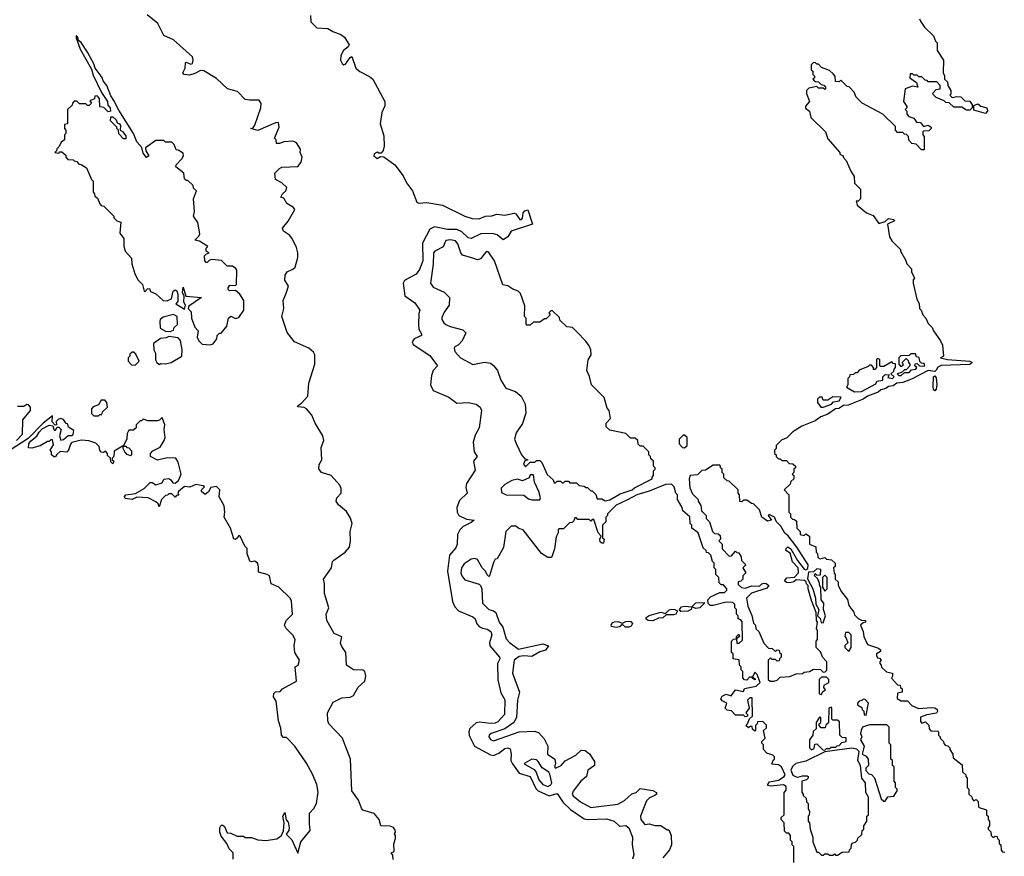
# Model space of a CAD drawing. Extents: x 2604950 to 2749250, y 940531 to 1028284.
# Tile 163 of 220: x 2702919 to 2709102, y 979354 to 984609. Entities that reach past the tile are written whole.
import ezdxf

# ---------------------------------------------------------------- set-up
doc = ezdxf.new("R2010")
doc.units = 0

msp = doc.modelspace()

# ---------------------------------------------------------------- linework, layer by layer
at = {"layer": '0CON05XD'}
for points in [[(2705263.6, 979333.6), (2705261.7, 979361.7), (2705252.5, 979375), (2705270, 979385), (2705268.3, 979431.7), (2705280, 979465), (2705280, 979485), (2705272.5, 979495), (2705280, 979505), (2705277, 979517), (2705267.5, 979535), (2705245, 979543.3), (2705186.2, 979546.2), (2705175.7, 979585.7), (2705145, 979622.5), (2705075, 979644), (2705065, 979656.7), (2705046.7, 979706.7), (2705006, 979765), (2704997.5, 979965), (2704964.4, 980045), (2704946.8, 980096.8), (2704861.2, 980185), (2704854, 980205), (2704851.4, 980255), (2704888, 980322), (2704941.7, 980348.3), (2704995, 980354), (2705015.5, 980364.5), (2705044.4, 980415.6), (2705086.7, 980455), (2705093.6, 980486.4), (2705086.2, 980515), (2705075, 980523.8), (2705015.9, 980525.9), (2704972.5, 980555), (2704968, 980635), (2704941.7, 980671.7), (2704933.6, 980693.6), (2704941.7, 980731.7), (2704895, 980753.3), (2704848, 980835), (2704843.3, 980875), (2704860, 980915), (2704832.9, 981005), (2704833.8, 981065), (2704827.5, 981095), (2704877.5, 981165), (2704883.3, 981205), (2704891.2, 981215), (2704964, 981265), (2704991.4, 981295), (2704997.5, 981335), (2704994.4, 981395), (2705006.7, 981445), (2704997.4, 981477.4), (2704970.7, 981520.7), (2704921.3, 981561.3), (2704906, 981585), (2704911.2, 981605), (2704937.1, 981635), (2704937.1, 981665), (2704929.4, 981685), (2704875, 981746.9), (2704814.3, 981764.3), (2704797.7, 981787.7), (2704800.8, 981815), (2704817.5, 981845), (2704812.3, 981922.3), (2704828.2, 981965), (2704823.6, 981995), (2704775.6, 982075), (2704754.4, 982124.4), (2704720, 982165), (2704705, 982174), (2704667.5, 982177.5), (2704663, 982183), (2704689.2, 982200.8), (2704728.9, 982245), (2704734.4, 982325), (2704772.3, 982445), (2704772.9, 982505), (2704765, 982520.8), (2704734.3, 982545), (2704644, 982585), (2704599.2, 982645), (2704566, 982745), (2704577.5, 982795), (2704574.2, 982845), (2704591.2, 982885), (2704607.5, 982935), (2704583.6, 982973.6), (2704586.7, 983005), (2704600, 983025), (2704635, 983041.2), (2704648.8, 983055), (2704665.6, 983114.4), (2704666.9, 983145), (2704658.1, 983178.1), (2704631.2, 983235), (2704613.3, 983255), (2704575, 983280), (2704570.5, 983299.5), (2704605.8, 983344.2), (2704646.2, 983416.2), (2704639.3, 983429.3), (2704596.7, 983455), (2704577.7, 983487.7), (2704560, 983495), (2704570, 983515), (2704591.2, 983535), (2704597.5, 983555), (2704565.5, 983585.5), (2704526.7, 983605), (2704522.5, 983645), (2704550, 983675), (2704565, 983682.5), (2704665, 983687.5), (2704685.9, 983714.1), (2704693.8, 983745), (2704681.2, 983775), (2704682.5, 983795), (2704656.7, 983835), (2704645, 983842.5), (2704635, 983846.7), (2704577, 983843), (2704551.7, 983831.7), (2704531.7, 983831.7), (2704530, 983855), (2704520, 983865), (2704548.8, 983935), (2704545, 983962.5), (2704525, 983962), (2704415, 983914), (2704370, 983925), (2704385, 983930), (2704395, 983947.5), (2704433.8, 984055), (2704436.4, 984083.6), (2704424, 984104), (2704363.1, 984103.1), (2704335, 984108.8), (2704287.7, 984157.7), (2704224.8, 984174.8), (2704155, 984240), (2704075, 984287.1), (2704055, 984290), (2704019.4, 984270.6), (2703985, 984260.5), (2703951.2, 984265), (2703944, 984275), (2703958.6, 984305), (2703961.2, 984338.8), (2703965, 984343.3), (2703995, 984328.9), (2704004.2, 984335), (2704008.4, 984355), (2704004.5, 984375), (2703885, 984483.1), (2703825, 984509.2), (2703787.8, 984585), (2703720.5, 984640.5)], [(2704746, 984635), (2704747.5, 984595), (2704785, 984558.5), (2704855, 984553.3), (2704885, 984534.5), (2704935, 984517.1), (2704959.1, 984499.1), (2704988.8, 984451.2), (2704981.7, 984438.3), (2704953.6, 984416.4), (2704936.7, 984385), (2704933.5, 984355), (2704945, 984334), (2704955, 984326.2), (2704965, 984330), (2704995, 984372.5), (2705005, 984377.5), (2705030, 984305), (2705055, 984283.3), (2705115, 984253.3), (2705135.9, 984235.9), (2705212.5, 984095), (2705211.7, 984068.3), (2705193.9, 984026.1), (2705182.9, 983955), (2705205, 983880), (2705208.8, 983815), (2705202.5, 983787.5), (2705188.3, 983771.7), (2705175, 983770), (2705163.6, 983776.4), (2705145, 983767.5), (2705143.3, 983755), (2705165, 983737.5), (2705185, 983750), (2705205, 983747.5), (2705275, 983696.9), (2705327.5, 983627.5), (2705348.7, 983585), (2705385.4, 983535), (2705412.3, 983462.3), (2705426.4, 983456.4), (2705475, 983461.3), (2705575, 983444.4), (2705714.6, 983374.6), (2705761.1, 983361.1), (2705805, 983358.9), (2705845, 983375.7), (2705885, 983377.5), (2705915, 983388.6), (2705965, 983381.2), (2706025, 983393.3), (2706035, 983390), (2706060, 983355), (2706070, 983355), (2706077.5, 983362.5), (2706080, 983395), (2706091.2, 983408.8), (2706110, 983415), (2706140, 983325), (2706005, 983281.2), (2705983.8, 983245), (2705955, 983225.8), (2705917.6, 983257.6), (2705886.7, 983266.7), (2705815.4, 983264.6), (2705755, 983234.4), (2705735, 983239.5), (2705696.4, 983276.4), (2705665, 983290.8), (2705605, 983292), (2705525, 983308.5), (2705495, 983292.5), (2705448.2, 983205), (2705451.4, 983095), (2705430.9, 983039.1), (2705409.8, 983010.2), (2705335, 982970), (2705327.3, 982955), (2705337.9, 982875), (2705399.9, 982829.9), (2705431.1, 982785), (2705425.3, 982764.7), (2705423.3, 982695), (2705426.8, 982665), (2705442.7, 982635), (2705441.9, 982625), (2705396.1, 982603.9), (2705384.4, 982585), (2705389.5, 982569.5), (2705495, 982498.8), (2705542, 982435), (2705515, 982405.6), (2705504.7, 982374.7), (2705498.9, 982315), (2705515, 982280), (2705615, 982237.5), (2705665, 982200), (2705735, 982204), (2705785, 982194), (2705810, 982175), (2705820, 982155), (2705803.8, 982045), (2705779.7, 982000.3), (2705766.9, 981955), (2705773.3, 981895), (2705792.5, 981865), (2705768.8, 981835), (2705779.7, 981780.3), (2705724.6, 981695.4), (2705720.9, 981670.9), (2705729.2, 981635), (2705680.2, 981589.8), (2705664.5, 981545), (2705667.5, 981515), (2705677.5, 981495), (2705725, 981471.4), (2705772.5, 981465), (2705755, 981450), (2705704.5, 981425.5), (2705683.8, 981405), (2705669.2, 981375), (2705665.8, 981315), (2705658.9, 981291.1), (2705617.9, 981245), (2705606.7, 981145), (2705636.7, 980955), (2705651.5, 980921.5), (2705674, 980895), (2705765, 980858.9), (2705779.4, 980845), (2705789.5, 980815), (2705805, 980797.5), (2705825, 980786.2), (2705855, 980781.1), (2705876.9, 980765), (2705884.6, 980745), (2705868.6, 980695), (2705872.5, 980675), (2705932.5, 980605), (2705934.2, 980595), (2705920.5, 980565), (2705922.6, 980462.6), (2705940, 980380), (2705965, 980337.5), (2705963.1, 980245), (2705921.5, 980198.5), (2705905, 980189.7), (2705875, 980187.3), (2705805, 980195.6), (2705785, 980191.9), (2705745, 980155.7), (2705739.3, 980135), (2705742.6, 980112.6), (2705775.9, 980045.9), (2705875, 979992), (2705895, 979987.9), (2705927.9, 980002.1), (2705965, 980031.5), (2705984.4, 980034.4), (2705999.3, 980029.3), (2706005.9, 979995.9), (2706004.2, 979955), (2706013.9, 979933.9), (2706056.4, 979876.4), (2706125, 979855.4), (2706159.8, 979779.8), (2706174.7, 979764.7), (2706245, 979734.3), (2706295, 979748.8), (2706332.1, 979692.1), (2706377.4, 979647.4), (2706465, 979590), (2706485, 979584.4), (2706605, 979589.4), (2706652.5, 979575), (2706685, 979542.5), (2706725, 979546.7), (2706745, 979533.3), (2706767.5, 979475), (2706766.2, 979425), (2706775.8, 979365), (2706766.7, 979335)], [(2708570, 984615), (2708575, 984600), (2708601.7, 984561.7), (2708658.3, 984508.3), (2708670, 984475), (2708680, 984465), (2708680, 984415), (2708720, 984355), (2708717.5, 984275), (2708727, 984257), (2708727.5, 984235), (2708745, 984220), (2708747.5, 984195), (2708767.5, 984165), (2708767.5, 984142.5), (2708760, 984135), (2708775, 984120), (2708803.3, 984126.7), (2708830, 984125), (2708855, 984100), (2708885, 984097.5), (2708900, 984075), (2708900, 984055), (2708885, 984040), (2708865, 984040), (2708835, 984060), (2708785, 984060), (2708757, 984087), (2708735, 984090), (2708725, 984100), (2708675, 984120), (2708655, 984140), (2708653, 984147), (2708675, 984170), (2708700, 984175), (2708700, 984195), (2708678.3, 984218.3), (2708625, 984220), (2708618.3, 984228.3), (2708605, 984230), (2708585, 984250), (2708565, 984250), (2708555, 984260), (2708535, 984260), (2708525, 984270), (2708511.7, 984268.3), (2708510, 984245), (2708550, 984215), (2708560, 984185), (2708525, 984192.5), (2708480, 984175), (2708470, 984095), (2708490, 984065), (2708490, 984055), (2708480, 984045), (2708490, 984035), (2708490, 984015), (2708501.7, 984001.7), (2708535, 983990), (2708550, 983965), (2708575, 983962.5), (2708595, 983937.5), (2708625, 983946.7), (2708642.5, 983935), (2708642.5, 983925), (2708628.3, 983911.7), (2708595, 983910), (2708590, 983905), (2708590, 983885), (2708600, 983875), (2708598.3, 983791.7), (2708581.7, 983791.7), (2708548.3, 983828.3), (2708521.7, 983831.7), (2708501.7, 983851.7), (2708500, 983875), (2708488.3, 983888.3), (2708475, 983890), (2708465, 983900), (2708431.7, 983901.7), (2708420, 983915), (2708418.3, 983938.3), (2708340, 984015), (2708210, 984085), (2708171.7, 984121.7), (2708160, 984155), (2708128.3, 984188.3), (2708115, 984190), (2708075, 984230), (2708065, 984220), (2708041.7, 984221.7), (2708040, 984255), (2708028.3, 984268.3), (2708005, 984290), (2707955, 984310), (2707935, 984330), (2707925, 984330), (2707915, 984340), (2707901.7, 984338.3), (2707890, 984325), (2707890, 984295), (2707900, 984285), (2707900, 984265), (2707910, 984255), (2707910, 984245), (2707900, 984235), (2707911.7, 984221.7), (2707935, 984220), (2707951.7, 984201.7), (2707968.3, 984198.3), (2707980, 984185), (2707980, 984175), (2707975, 984170), (2707965, 984180), (2707935, 984180), (2707925, 984190), (2707875, 984180), (2707860, 984165), (2707860, 984145), (2707873, 984113)], [(2704115, 982566.7), (2704135, 982573.8), (2704157.5, 982605), (2704160, 982625), (2704175, 982640), (2704185, 982640), (2704220, 982685), (2704230, 982735), (2704245, 982747.5), (2704275, 982732.5), (2704295, 982737.5), (2704326.7, 982785), (2704327.5, 982845), (2704302.5, 982885), (2704275, 982907.5), (2704237, 982907), (2704227.5, 982915), (2704227.5, 982925), (2704239.3, 982940.7), (2704275, 982940), (2704280, 982945), (2704282.5, 983035), (2704276.4, 983046.4), (2704255, 983060), (2704221.7, 983061.7), (2704187, 983097), (2704125, 983102.5), (2704111.7, 983098.3), (2704097, 983083), (2704090, 983085), (2704082.5, 983095), (2704080, 983125), (2704091.7, 983138.3), (2704110, 983145), (2704090, 983155), (2704090, 983175), (2704100, 983185), (2704048.3, 983218.3), (2704020, 983225), (2704045, 983250), (2704050, 983265), (2704037.5, 983335), (2704010, 983375), (2704017.5, 983405), (2704010, 983485), (2704030, 983535), (2704011.7, 983551.7), (2704008.3, 983568.3), (2703975, 983600), (2703965, 983600), (2703955, 983610), (2703950, 983645), (2703900, 983685), (2703901.7, 983698.3), (2703937.5, 983735), (2703947.5, 983755), (2703945, 983770), (2703915, 983790), (2703901.7, 983791.7), (2703890, 983825), (2703875, 983840), (2703835, 983840), (2703825, 983850), (2703775, 983850), (2703710, 983805), (2703712.5, 983785), (2703730, 983755), (2703715, 983743.3), (2703695, 983770), (2703686.7, 983806.7), (2703655, 983842.5), (2703633.8, 983895), (2703541.1, 984041.1), (2703511.5, 984101.5), (2703490.7, 984130.7), (2703465.7, 984195.7), (2703444, 984225), (2703436.9, 984246.9), (2703394.1, 984304.1), (2703385, 984332.5), (2703346, 984405), (2703305, 984466.7), (2703288.3, 984478.3), (2703285, 984500), (2703275, 984510), (2703273.3, 984495), (2703298.8, 984425), (2703369.5, 984299.5), (2703380.5, 984260.5), (2703433, 984153), (2703470, 984095), (2703473, 984073), (2703486.7, 984055), (2703490, 984035), (2703475, 984030), (2703448.3, 984058.3), (2703421.7, 984061.7), (2703420, 984115), (2703405, 984130), (2703391.7, 984128.3), (2703388.3, 984111.7), (2703360, 984100), (2703370, 984085), (2703355, 984070), (2703345, 984070), (2703335, 984080), (2703295, 984080), (2703278.3, 984098.3), (2703261.7, 984098.3), (2703250, 984085), (2703248.3, 984071.7), (2703220, 984045), (2703220, 983955), (2703200, 983950), (2703200, 983925), (2703210, 983915), (2703210, 983895), (2703200, 983885), (2703200, 983855), (2703180, 983840), (2703168.3, 983811.7), (2703151.7, 983798.3), (2703150, 983785), (2703140, 983775), (2703165, 983770), (2703171.7, 983778.3), (2703185, 983780), (2703208.3, 983758.3), (2703210, 983745), (2703221.7, 983731.7), (2703255, 983730), (2703261.7, 983721.7), (2703278.3, 983718.3), (2703291.7, 983701.7), (2703305, 983700), (2703338.3, 983678.3), (2703370, 983605), (2703380, 983595), (2703380, 983525), (2703390, 983515), (2703391.7, 983501.7), (2703408.3, 983488.3), (2703421.7, 983451.7), (2703431.7, 983441.7), (2703448.3, 983438.3), (2703510, 983375), (2703510, 983365), (2703530, 983345), (2703555, 983337.5), (2703547.5, 983267.5), (2703573.3, 983235), (2703573, 983187), (2703582.5, 983155), (2703620.7, 983110.7), (2703623.3, 983075), (2703642.3, 983012.3), (2703663.9, 982973.9), (2703690, 982945), (2703700, 982905), (2703705, 982900), (2703721.7, 982918.3), (2703735, 982920), (2703741.7, 982901.7), (2703775, 982887.5), (2703820, 982845), (2703845, 982842.5), (2703872.5, 982855), (2703883.3, 982905), (2703895, 982912.5), (2703906.1, 982906.1), (2703913.3, 982885), (2703911.7, 982838.3), (2703900, 982825), (2703955, 982790), (2703960, 982815), (2703950, 982835), (2703951.7, 982871.7), (2703942.5, 982895), (2703945, 982930), (2703961.7, 982871.7), (2704060, 982865), (2703980.7, 982809.3), (2703977.5, 982795), (2703996.7, 982775), (2703997.5, 982735), (2704018.3, 982678.3), (2704040, 982655), (2704033.3, 982615), (2704045, 982592.5), (2704065, 982570), (2704115, 982566.7)], [(2707873, 984113), (2707880, 984095), (2707853, 984067), (2707853, 984053), (2707880, 984035), (2707887.5, 983995), (2707980, 983905), (2707995, 983860), (2708070, 983775), (2708070, 983765), (2708090, 983755), (2708090, 983745), (2708110, 983725), (2708138.3, 983658.3), (2708160, 983625), (2708161.7, 983581.7), (2708200, 983545), (2708200, 983485), (2708185, 983470), (2708171.7, 983468.3), (2708177.5, 983445), (2708236.7, 983395), (2708278.3, 983378.3), (2708315, 983330), (2708355, 983341.2), (2708375, 983360.6), (2708407.5, 983355), (2708412.5, 983345), (2708368, 983325), (2708381.2, 983245), (2708395, 983220), (2708450, 983165), (2708450, 983155), (2708481.7, 983101.7), (2708490, 983075), (2708520, 983045), (2708520, 983025), (2708537.5, 982985), (2708530, 982975), (2708530, 982955), (2708553, 982853), (2708567, 982827), (2708570, 982795), (2708580, 982785), (2708590, 982755), (2708610, 982735), (2708625, 982700), (2708650, 982675), (2708657.5, 982655), (2708702.5, 982592.5), (2708713.3, 982565), (2708720, 982495), (2708702.5, 982485), (2708744.5, 982474.5), (2708885, 982464.4), (2708900, 982455), (2708885, 982444.1), (2708705, 982438), (2708684, 982426), (2708675, 982406.7), (2708665, 982400), (2708624.3, 982405.7), (2708518.6, 982351.4), (2708465, 982330.8), (2708427.5, 982325), (2708405, 982310), (2708374.5, 982305.5), (2708358.1, 982291.9), (2708326.1, 982283.9), (2708310, 982270), (2708243.3, 982245), (2708215, 982226), (2708121.4, 982188.6), (2708092.5, 982185), (2708062.4, 982167.6), (2708042.5, 982165), (2707995, 982131.2), (2707950, 982115), (2707915, 982090), (2707830, 982055), (2707775, 982020), (2707735, 981980), (2707705, 981970), (2707670, 981935), (2707670, 981915), (2707660, 981905), (2707660, 981885), (2707670, 981875), (2707670, 981865), (2707685, 981850), (2707695, 981850), (2707705, 981840), (2707735, 981840), (2707751.7, 981821.7), (2707775, 981820), (2707790, 981805), (2707790, 981795), (2707780, 981785), (2707780, 981765), (2707770, 981755), (2707780, 981745), (2707780, 981725), (2707761.7, 981708.3), (2707758.3, 981691.7), (2707720, 981655), (2707750, 981625), (2707750, 981515), (2707760, 981505), (2707760, 981485), (2707771.7, 981471.7), (2707785, 981470), (2707798.3, 981458.3), (2707800, 981415), (2707820, 981395), (2707820, 981375), (2707845, 981370), (2707855, 981380), (2707880, 981365), (2707880, 981315), (2707918.3, 981298.3), (2707920, 981265), (2707930, 981255), (2707931.7, 981231.7), (2707945, 981222.5), (2707975, 981230), (2707985, 981220), (2708017, 981217), (2708040, 981195), (2708040, 981175), (2708030, 981165), (2708033, 981133), (2708040, 981125), (2708040, 981095), (2708058.3, 981078.3), (2708060, 981055), (2708080, 981015), (2708117, 980967), (2708125, 980930), (2708158.3, 980888.3), (2708161.7, 980871.7), (2708185, 980847.5), (2708205, 980837.5), (2708230, 980835), (2708230, 980825), (2708215, 980820), (2708200, 980805), (2708217, 980767), (2708220, 980735), (2708242.5, 980685), (2708311.7, 980661.7), (2708325, 980650), (2708325, 980640), (2708300, 980625), (2708300, 980615), (2708305, 980600), (2708318.3, 980598.3), (2708330, 980585), (2708320, 980575), (2708320, 980565), (2708330, 980555), (2708331.7, 980541.7), (2708361.7, 980511.7), (2708400, 980505), (2708400, 980485), (2708393, 980473), (2708431.7, 980431.7), (2708448.3, 980428.3), (2708450, 980415), (2708460, 980405), (2708460, 980385), (2708431.7, 980378.3), (2708430, 980345), (2708455, 980330), (2708495, 980330), (2708521.7, 980301.7), (2708563, 980283), (2708645, 980289.2), (2708665.8, 980285.8), (2708680, 980275), (2708682.5, 980265), (2708676.2, 980253.8), (2708615, 980242.5), (2708575, 980227.5), (2708575, 980200), (2708585, 980190), (2708608.3, 980198.3), (2708628.3, 980178.3), (2708630, 980155), (2708641.7, 980141.7), (2708685, 980140), (2708690, 980135), (2708690, 980115), (2708700, 980105), (2708700, 980095), (2708720, 980075), (2708721.7, 980061.7), (2708731.7, 980051.7), (2708748.3, 980048.3), (2708760, 980035), (2708760, 980025), (2708780, 979995), (2708781.7, 979971.7), (2708838.3, 979928.3), (2708840, 979885), (2708860, 979865), (2708860, 979855), (2708870, 979845), (2708870, 979785), (2708880, 979775), (2708880, 979745), (2708898.3, 979728.3), (2708900, 979715), (2708911.7, 979701.7), (2708925, 979710), (2708938.3, 979698.3), (2708940, 979665), (2708945, 979660), (2708990, 979645), (2708990, 979615), (2709000, 979605), (2709000, 979585), (2709010, 979575), (2709010, 979545), (2709000, 979535), (2709000, 979525), (2709018.3, 979508.3), (2709020, 979485), (2709031.7, 979471.7), (2709045, 979480), (2709058.3, 979478.3), (2709060, 979465), (2709070, 979455), (2709070, 979435), (2709080, 979425), (2709081.7, 979391.7), (2709091.7, 979381.7), (2709105, 979380)], [(2708985, 984020), (2708911.7, 984041.7), (2708910, 984070), (2708935, 984080), (2708955, 984066.7), (2708992.5, 984055), (2708997.5, 984035), (2708985, 984020)], [(2703585, 983860), (2703571.7, 983861.7), (2703541.7, 983891.7), (2703540, 983915), (2703530, 983925), (2703530, 983935), (2703490, 983975), (2703491.7, 983998.3), (2703505, 984000), (2703525, 983980), (2703531.7, 983961.7), (2703546.7, 983955), (2703552.5, 983945), (2703550, 983915), (2703565, 983907.5), (2703585, 983880), (2703585, 983860)], [(2706595, 981587.5), (2706625, 981593.6), (2706690, 981630), (2706765, 981656), (2706780.7, 981669.3), (2706890, 981725), (2706890, 981735), (2706900, 981745), (2706900, 981775), (2706910, 981785), (2706910, 981795), (2706900, 981805), (2706900, 981835), (2706881.7, 981851.7), (2706880, 981865), (2706870, 981875), (2706870, 981895), (2706835, 981930), (2706815, 981930), (2706803, 981943), (2706800, 981965), (2706785, 981980), (2706755, 981980), (2706725, 982010), (2706625, 982030), (2706601.7, 982051.7), (2706602.5, 982075), (2706630, 982105), (2706620, 982155), (2706608.3, 982168.3), (2706590, 982235), (2706510, 982315), (2706497, 982367), (2706480, 982405), (2706488.3, 982471.7), (2706507.5, 982505), (2706506.4, 982536.4), (2706495, 982560), (2706475, 982590), (2706418.3, 982648.3), (2706390, 982675), (2706355, 982680), (2706311.7, 982721.7), (2706308.3, 982738.3), (2706265, 982780), (2706255, 982780), (2706241.7, 982768.3), (2706250, 982755), (2706225, 982730), (2706215, 982730), (2706185, 982710), (2706145, 982710), (2706125, 982690), (2706105, 982690), (2706100, 982695), (2706100, 982735), (2706090, 982745), (2706091.7, 982811.7), (2706065, 982890), (2706050, 982905), (2706015, 982917.5), (2705985, 982937.5), (2705953.6, 982943.6), (2705900, 983095), (2705865, 983147.5), (2705855, 983152.5), (2705845, 983147.5), (2705813.9, 983106.1), (2705795, 983101.2), (2705765, 983111.2), (2705700.4, 983130.4), (2705689.4, 983145), (2705671.3, 983201.3), (2705655, 983219.2), (2705625, 983226.9), (2705595, 983221.2), (2705578.3, 983181.7), (2705526.7, 983155), (2705518, 983145), (2705515.6, 983074.4), (2705498.8, 982955), (2705515, 982930), (2705585, 982896.7), (2705617.5, 982865), (2705616.7, 982815), (2705585, 982772.5), (2705570.7, 982739.3), (2705570, 982725), (2705583.3, 982705), (2705595, 982693.8), (2705622.7, 982682.7), (2705701.7, 982661.7), (2705721.7, 982641.7), (2705698.3, 982591.7), (2705675, 982567.5), (2705652.5, 982555), (2705647.5, 982545), (2705652.5, 982525), (2705687.5, 982485), (2705765, 982443.8), (2705838.3, 982458.3), (2705875, 982451.2), (2705895, 982436.2), (2705918.8, 982405), (2705940, 982345), (2705971.2, 982295), (2706033.6, 982273.6), (2706067.5, 982245), (2706092.5, 982195), (2706097, 982137), (2706077, 982073), (2706037.5, 982015), (2706027.5, 981975), (2706037, 981947), (2706070, 981875), (2706091.7, 981851.7), (2706110, 981845), (2706091.7, 981838.3), (2706083, 981817), (2706095, 981800), (2706125, 981830), (2706155, 981830), (2706165, 981840), (2706185, 981840), (2706198.3, 981828.3), (2706231.7, 981751.7), (2706268.3, 981718.3), (2706275, 981700), (2706285, 981700), (2706295, 981710), (2706315, 981710), (2706325, 981700), (2706335, 981700), (2706345, 981710), (2706365, 981710), (2706375, 981700), (2706415, 981700), (2706433, 981683), (2706465, 981680), (2706475, 981670), (2706485, 981670), (2706505, 981650), (2706515, 981650), (2706537, 981627), (2706545, 981600), (2706575, 981600), (2706595, 981587.5)], [(2703865, 982650), (2703885, 982660), (2703890, 982675), (2703910, 982695), (2703907.5, 982745), (2703885, 982757.5), (2703819.3, 982740.7), (2703802.5, 982725), (2703800, 982715), (2703801.7, 982671.7), (2703835, 982652.5), (2703865, 982650)], [(2703795, 982442.5), (2703805, 982450), (2703835, 982447.5), (2703870, 982455), (2703937.5, 982495), (2703940, 982535), (2703930, 982595), (2703915, 982610), (2703855, 982620), (2703839.3, 982610.7), (2703803, 982607), (2703760, 982575), (2703762.5, 982535), (2703772.5, 982515), (2703773, 982473), (2703780, 982455), (2703795, 982442.5)], [(2703645, 982440), (2703670, 982465), (2703648.3, 982508.3), (2703635, 982520), (2703625, 982520), (2703611.7, 982508.3), (2703610, 982495), (2703600, 982485), (2703600, 982465), (2703621.7, 982441.7), (2703645, 982440)], [(2708162.5, 982272.5), (2708205, 982273.1), (2708295, 982322.5), (2708301.7, 982338.3), (2708340, 982345), (2708340, 982365), (2708355, 982380), (2708378.3, 982378.3), (2708371.7, 982361.7), (2708400, 982355), (2708410, 982365), (2708390, 982385), (2708408.3, 982401.7), (2708410, 982415), (2708420, 982425), (2708418.3, 982448.3), (2708405, 982450), (2708395, 982460), (2708345, 982430), (2708325, 982430), (2708320, 982435), (2708320, 982475), (2708305, 982480), (2708300, 982475), (2708300, 982425), (2708288.3, 982411.7), (2708281.7, 982411.7), (2708280, 982425), (2708268.3, 982438.3), (2708255, 982440), (2708248.3, 982431.7), (2708191.7, 982408.3), (2708178.3, 982391.7), (2708165, 982390), (2708155, 982380), (2708131.7, 982378.3), (2708130, 982365), (2708120, 982355), (2708120, 982315), (2708111.7, 982301.7), (2708162.5, 982272.5)], [(2708455, 982374), (2708476.4, 982393.6), (2708505, 982392.9), (2708520.5, 982409.5), (2708546.7, 982415), (2708552.5, 982425), (2708540, 982435), (2708541.7, 982448.3), (2708555, 982450), (2708570, 982435), (2708595, 982432), (2708602.5, 982435), (2708600, 982450), (2708582.5, 982452.5), (2708571.7, 982461.7), (2708568.3, 982488.3), (2708551.7, 982491.7), (2708545, 982510), (2708515, 982510), (2708505, 982500), (2708451.7, 982498.3), (2708440, 982485), (2708440, 982445), (2708451.7, 982431.7), (2708468.3, 982441.7), (2708460, 982455), (2708485, 982480), (2708498.3, 982468.3), (2708500, 982455), (2708510, 982445), (2708510, 982435), (2708485, 982410), (2708475, 982410), (2708457.5, 982392.5), (2708430, 982385), (2708440, 982375), (2708455, 982374)], [(2708665, 982277.5), (2708657.5, 982285), (2708656.2, 982305), (2708657.5, 982365), (2708665, 982372.5), (2708675, 982360), (2708679.2, 982315), (2708675, 982287.5), (2708665, 982277.5)], [(2703415, 982120), (2703421.7, 982128.3), (2703435, 982130), (2703440, 982145), (2703470, 982175), (2703467.5, 982205), (2703455, 982220), (2703431.7, 982218.3), (2703415, 982190), (2703381.7, 982178.3), (2703370, 982165), (2703370, 982135), (2703385, 982120), (2703415, 982120)], [(2707965, 982174.4), (2708016.7, 982193.3), (2708030.5, 982209.5), (2708065.6, 982214.4), (2708078.3, 982238.3), (2708025, 982240), (2707995, 982220), (2707965, 982220), (2707958.3, 982238.3), (2707941.7, 982238.3), (2707930, 982225), (2707930, 982205), (2707950, 982175), (2707965, 982174.4)], [(2702900, 981965), (2702937.5, 982005), (2702940, 982095), (2702986.2, 982153.8), (2702987.5, 982175), (2702975, 982190), (2702965, 982192.5), (2702945, 982180), (2702905, 982180)], [(2704260, 979335), (2704260, 979375), (2704235, 979400), (2704220, 979435), (2704185, 979480), (2704176.7, 979505), (2704177, 979533), (2704185, 979550), (2704195, 979550), (2704205, 979540), (2704221.7, 979501.7), (2704245, 979500), (2704285, 979480), (2704325, 979480), (2704335, 979472.5), (2704375, 979472.5), (2704415, 979457.5), (2704465, 979453.3), (2704535, 979463.3), (2704562.5, 979485), (2704576.7, 979513.3), (2704580, 979565), (2704571.2, 979605), (2704585, 979630), (2704593, 979583), (2704605, 979567.5), (2704612, 979535), (2704610, 979515), (2704593, 979493), (2704627.6, 979457.6), (2704665, 979372.5), (2704685.5, 979444.5), (2704743.3, 979515), (2704739.3, 979560.7), (2704740, 979625), (2704766.7, 979655), (2704783.3, 979685), (2704793.9, 979756.1), (2704785.6, 979805), (2704758.9, 979868.9), (2704719.7, 979939.7), (2704647.5, 980045), (2704595, 980100), (2704575, 980100), (2704563.8, 980115), (2704559.3, 980159.3), (2704544.4, 980205), (2704529.3, 980329.3), (2704514.2, 980355), (2704514.3, 980375.7), (2704525, 980387.5), (2704555, 980390), (2704570, 980405), (2704657.5, 980455), (2704650, 980545), (2704667.5, 980555), (2704676.7, 980585), (2704647.5, 980635), (2704642.5, 980675), (2704650, 980715), (2704635, 980742.5), (2704592.5, 980785), (2704582.5, 980805), (2704592.5, 980835), (2704632.5, 980875), (2704627, 980957), (2704617.5, 980975), (2704547.5, 981045), (2704497.5, 981065), (2704487.5, 981115), (2704473.9, 981123.9), (2704418.3, 981138.3), (2704420, 981175), (2704412.5, 981195), (2704395, 981207.5), (2704375, 981203.3), (2704365, 981207.5), (2704347.5, 981255), (2704347, 981287), (2704333, 981303), (2704305, 981360), (2704295, 981370), (2704286.4, 981353.6), (2704275, 981343.3), (2704265, 981347.5), (2704242.5, 981415), (2704202.5, 981485), (2704207.5, 981515), (2704203.3, 981555), (2704172.5, 981612.5), (2704175.7, 981655.7), (2704155, 981676.2), (2704120, 981670), (2704105, 981642.5), (2704085, 981627.5), (2704060, 981645), (2704060, 981655), (2704080, 981675), (2704071.7, 981681.7), (2704025, 981688.8), (2703987.7, 981672.3), (2703955, 981677.5), (2703916.7, 981645), (2703912.5, 981632.5), (2703918.3, 981621.7), (2703905, 981620), (2703895, 981610), (2703875, 981630), (2703855, 981630), (2703848.3, 981621.7), (2703835, 981620), (2703810, 981595), (2703795, 981550), (2703788.3, 981568.3), (2703775, 981580), (2703726.4, 981606.4), (2703655, 981610), (2703625, 981596.2), (2703581.2, 981601.2), (2703577.5, 981615), (2703586.4, 981623.6), (2703647, 981633), (2703700, 981665), (2703738.3, 981701.7), (2703751.7, 981701.7), (2703775, 981687.5), (2703815, 981700), (2703825, 981722.5), (2703855, 981727.5), (2703869.3, 981719.3), (2703880.7, 981700.7), (2703895, 981697.5), (2703917.5, 981715), (2703933.3, 981755), (2703915, 981830), (2703900, 981855), (2703845, 981856.2), (2703785, 981842.5), (2703740, 981865), (2703740, 981885), (2703755, 981900), (2703802.5, 981925), (2703826.7, 981965), (2703832.5, 981985), (2703826.7, 982035), (2703830, 982065), (2703815, 982110), (2703797, 982093), (2703785, 982090), (2703725, 982090), (2703695, 982100), (2703685, 982090), (2703675, 982090), (2703650, 982065), (2703650, 982045), (2703635, 982030), (2703605, 982030), (2703595, 982010), (2703592.5, 981975), (2703570, 981930), (2703585, 981930), (2703591.7, 981921.7), (2703605, 981920), (2703621.7, 981901.7), (2703621.7, 981878.3), (2703615, 981870), (2703595, 981877.5), (2703580, 981895), (2703570, 981915), (2703570, 981930), (2703565, 981930), (2703511.7, 981898.3), (2703510, 981865), (2703500, 981855), (2703500, 981845), (2703510, 981835), (2703505, 981820), (2703491.7, 981831.7), (2703490, 981855), (2703471.7, 981871.7), (2703470, 981885), (2703458.3, 981898.3), (2703445, 981890), (2703431.7, 981891.7), (2703422.5, 981905), (2703418.3, 981928.3), (2703398.3, 981948.3), (2703353, 981963), (2703305, 981967.5), (2703247.5, 981952.5), (2703237.5, 981942.5), (2703225.9, 981904.1), (2703216.4, 981893.6), (2703173, 981897), (2703151.7, 981878.3), (2703145, 981862.5), (2703133, 981863), (2703120, 981875), (2703120, 981895), (2703110, 981905), (2703131.7, 981938.3), (2703125, 981970), (2703115, 981970), (2703105, 981960), (2703095, 981960), (2703047, 981933), (2702995, 981917.5), (2702975, 981920), (2702976, 981945), (2702987.3, 981962.7), (2703027.5, 981992.5), (2703041.2, 982018.8), (2703061.2, 982038.8), (2703105, 982062.5), (2703128.3, 982058.3), (2703135, 982030), (2703145, 982030), (2703155, 982050), (2703165, 982050), (2703180, 982035), (2703170, 981995), (2703178.3, 981968.3), (2703195, 981972.5), (2703223, 981997), (2703245, 981996.7), (2703256.1, 982003.9), (2703258.8, 982028.8), (2703225, 982050), (2703220, 982070), (2703211.7, 982071.7), (2703195, 982097.5), (2703175, 982103.3), (2703161.7, 982098.3), (2703147.5, 982085), (2703150, 982065), (2703141.7, 982061.7), (2703123, 982083), (2703125, 982120), (2703067.5, 982075), (2702972.3, 981977.7), (2702865, 981910)], [(2707095, 981920), (2707110, 981935), (2707110, 981985), (2707095, 982000), (2707085, 982000), (2707060, 981975), (2707060, 981945), (2707081.7, 981921.7), (2707095, 981920)], [(2707633, 980453), (2707655, 980453.8), (2707675, 980460), (2707695, 980480), (2707755, 980482.5), (2707795, 980500), (2707835, 980502.5), (2707845, 980510), (2707880, 980515), (2707905, 980530), (2707947, 980527), (2707965, 980510), (2707978.3, 980511.7), (2707987, 980523), (2707987.5, 980575), (2707961.7, 980601.7), (2707948.3, 980638.3), (2707920, 980665), (2707920, 980705), (2707930, 980715), (2707930, 980775), (2707922.5, 980782.5), (2707930, 980825), (2707922.5, 980835), (2707920, 980885), (2707890.7, 980960.7), (2707870, 981035), (2707870, 981055), (2707860, 981065), (2707858.3, 981078.3), (2707846.7, 981086.7), (2707795, 981090), (2707781.2, 981078.8), (2707755, 981070.8), (2707733.9, 981073.9), (2707722.5, 981085), (2707736, 981104), (2707785, 981107.5), (2707810, 981135), (2707807, 981167), (2707773, 981203), (2707758.3, 981258.3), (2707730, 981275), (2707731.7, 981288.3), (2707742.5, 981297.5), (2707762.5, 981285), (2707803, 981213), (2707845, 981157.5), (2707856.7, 981153.3), (2707868.8, 981161.2), (2707871.2, 981185), (2707800, 981295), (2707746, 981366), (2707723.8, 981383.8), (2707698.3, 981428.3), (2707672.5, 981455), (2707660, 981485), (2707625, 981500), (2707620, 981495), (2707640, 981465), (2707615, 981460), (2707580, 981485), (2707565, 981530), (2707528.3, 981568.3), (2707515, 981570), (2707485, 981590), (2707465, 981590), (2707455, 981580), (2707441.7, 981581.7), (2707440, 981625), (2707430, 981635), (2707430, 981655), (2707375, 981710), (2707361.7, 981711.7), (2707341.7, 981731.7), (2707340, 981755), (2707330, 981765), (2707330, 981785), (2707320, 981795), (2707320, 981805), (2707315, 981810), (2707275, 981810), (2707225, 981780), (2707203, 981777), (2707175, 981750), (2707130, 981745), (2707122.5, 981725), (2707128.3, 981668.3), (2707145, 981630), (2707180, 981595), (2707180, 981585), (2707197, 981557), (2707200, 981525), (2707230, 981495), (2707230, 981475), (2707250, 981455), (2707270, 981395), (2707281.7, 981381.7), (2707305, 981380), (2707318.3, 981368.3), (2707320, 981345), (2707310, 981335), (2707330, 981315), (2707330, 981285), (2707375, 981240), (2707388.3, 981241.7), (2707415, 981270), (2707421.7, 981261.7), (2707435, 981260), (2707450, 981235), (2707451.7, 981211.7), (2707480, 981185), (2707460, 981165), (2707480, 981135), (2707460, 981115), (2707460, 981095), (2707448.3, 981081.7), (2707431.7, 981078.3), (2707431.7, 981061.7), (2707453, 981043), (2707475, 981037.5), (2707516.2, 981053.8), (2707565, 981050), (2707580, 981065), (2707595, 981068.8), (2707607.7, 981067.7), (2707623.3, 981055), (2707611.7, 981038.3), (2707514, 981006), (2707482.5, 980975), (2707492.5, 980925), (2707517, 980867), (2707528.3, 980818.3), (2707540, 980805), (2707543, 980783), (2707560, 980765), (2707591.7, 980691.7), (2707621.7, 980661.7), (2707645, 980660), (2707665, 980640), (2707675, 980650), (2707688.3, 980648.3), (2707690, 980635), (2707700, 980625), (2707700, 980605), (2707690, 980595), (2707688.3, 980581.7), (2707675, 980580), (2707665, 980590), (2707645, 980590), (2707635, 980600), (2707620, 980585), (2707620, 980465), (2707633, 980453)], [(2706135, 981593.3), (2706185, 981594), (2706190, 981605), (2706180, 981645), (2706152.5, 981705), (2706145, 981750), (2706125, 981750), (2706118.3, 981731.7), (2706077, 981713), (2706045, 981722.5), (2706010, 981715), (2705965, 981690), (2705943, 981667), (2705945, 981640), (2705973.6, 981623.6), (2706085, 981622.5), (2706115, 981600), (2706135, 981593.3)], [(2707780, 979315), (2707780, 979415), (2707770, 979425), (2707770, 979445), (2707760, 979455), (2707760, 979485), (2707748.3, 979498.3), (2707735, 979500), (2707721.7, 979511.7), (2707720, 979565), (2707700, 979585), (2707701.7, 979598.3), (2707720, 979615), (2707720, 979755), (2707731.7, 979768.3), (2707731.7, 979791.7), (2707715, 979802.5), (2707635, 979793.8), (2707618.3, 979798.3), (2707616.7, 979805), (2707628, 979822), (2707685, 979832.5), (2707720, 979855), (2707726.1, 979866.1), (2707702.5, 979915), (2707685, 979927.5), (2707641.7, 979931.7), (2707651.7, 979958.3), (2707660, 979965), (2707658.3, 979978.3), (2707648.3, 979988.3), (2707611.7, 980001.7), (2707590, 980025), (2707590, 980055), (2707580, 980065), (2707580, 980075), (2707600, 980095), (2707590, 980145), (2707608.3, 980161.7), (2707608.3, 980178.3), (2707585, 980200), (2707551.7, 980198.3), (2707550, 980185), (2707540, 980175), (2707540, 980145), (2707535, 980140), (2707521.7, 980151.7), (2707518.3, 980168.3), (2707505, 980170), (2707495, 980160), (2707480, 980175), (2707490, 980185), (2707501.7, 980218.3), (2707520, 980235), (2707518.3, 980348.3), (2707505, 980350), (2707490, 980335), (2707500, 980285), (2707480, 980255), (2707490, 980245), (2707490, 980235), (2707475, 980230), (2707465, 980240), (2707415, 980240), (2707388.3, 980268.3), (2707361.7, 980271.7), (2707350, 980285), (2707360, 980315), (2707330, 980330), (2707322.5, 980342.5), (2707330, 980360), (2707355, 980373.3), (2707387.5, 980362.5), (2707415, 980400), (2707465, 980390), (2707471.7, 980408.3), (2707545, 980422.5), (2707570, 980445), (2707550, 980495), (2707535, 980510), (2707520, 980480), (2707538.3, 980468.3), (2707538.3, 980461.7), (2707521.7, 980471.7), (2707520, 980480), (2707501.7, 980478.3), (2707485, 980460), (2707471.7, 980461.7), (2707460, 980475), (2707460, 980515), (2707450, 980525), (2707450, 980545), (2707440, 980555), (2707437, 980587), (2707400, 980595), (2707400, 980625), (2707390, 980635), (2707390, 980705), (2707401.7, 980718.3), (2707420, 980720), (2707420, 980735), (2707435, 980750), (2707440, 980735), (2707420, 980720), (2707421.7, 980691.7), (2707438.3, 980691.7), (2707458.3, 980711.7), (2707457, 980827), (2707448.3, 980838.3), (2707430, 980845), (2707430, 980865), (2707420, 980875), (2707420, 980905), (2707410, 980915), (2707410, 980935), (2707398.3, 980948.3), (2707355, 980950), (2707275, 980930), (2707255, 980930), (2707241.7, 980941.7), (2707240, 980965), (2707257, 980983), (2707315, 981010), (2707345, 981010), (2707360, 981025), (2707360, 981035), (2707338.3, 981058.3), (2707325, 981060), (2707311.7, 981071.7), (2707310, 981105), (2707290, 981125), (2707290, 981155), (2707280, 981165), (2707280, 981195), (2707270, 981205), (2707260, 981245), (2707245, 981260), (2707231.7, 981261.7), (2707230, 981275), (2707211.7, 981291.7), (2707180, 981385), (2707140, 981415), (2707140, 981435), (2707130, 981445), (2707127, 981487), (2707083, 981523), (2707080, 981545), (2707050, 981595), (2707050, 981625), (2707040, 981635), (2707030, 981675), (2707011.7, 981691.7), (2706975, 981690), (2706871.5, 981648.5), (2706795, 981625.5), (2706736.9, 981593.1), (2706665, 981558.8), (2706610, 981505), (2706610, 981495), (2706600, 981485), (2706600, 981455), (2706580, 981435), (2706580, 981355), (2706590, 981345), (2706585, 981320), (2706575, 981320), (2706565, 981330), (2706562.5, 981345), (2706570, 981365), (2706552.5, 981385), (2706525, 981470), (2706515, 981470), (2706505, 981460), (2706495, 981470), (2706425, 981470), (2706415, 981480), (2706405, 981480), (2706398.3, 981461.7), (2706388.3, 981451.7), (2706371.7, 981448.3), (2706335, 981410), (2706305, 981410), (2706300, 981405), (2706300, 981385), (2706288.3, 981361.7), (2706277.5, 981285), (2706267, 981253), (2706258.3, 981231.7), (2706235, 981230), (2706197, 981257), (2706080, 981405), (2706053, 981413), (2706035, 981426.7), (2706005, 981427.5), (2705972.5, 981395), (2705957, 981293), (2705917, 981223), (2705905, 981220), (2705895, 981200), (2705870, 981115), (2705865, 981112.5), (2705855, 981122.5), (2705843.8, 981145), (2705824, 981165), (2705795, 981218), (2705775, 981224.2), (2705755, 981220), (2705709.8, 981190.2), (2705693.5, 981165), (2705690.5, 981135), (2705695.8, 981115), (2705715, 981091.2), (2705804, 981064), (2705813.3, 981055), (2705821.2, 981035), (2705826.2, 980945), (2705865, 980904.3), (2705895, 980896.7), (2705910, 980885), (2705930, 980825), (2705953.2, 980793.2), (2705975, 980719.2), (2705995, 980696.9), (2706052.5, 980655), (2706205, 980688.2), (2706240, 980675), (2706222.1, 980647.9), (2706185, 980639.2), (2706135, 980608.1), (2706085, 980613.8), (2706055, 980609.6), (2706024.5, 980585), (2706014.6, 980504.6), (2706058.1, 980385), (2706045.5, 980334.5), (2706039.1, 980225), (2706021.9, 980195), (2705966, 980154), (2705880, 980125), (2705867.5, 980115), (2705865.7, 980105), (2705876.6, 980086.6), (2705895, 980079.2), (2706055, 980135.6), (2706155, 980139.4), (2706178.6, 980128.6), (2706212.8, 980092.8), (2706235.7, 980045.7), (2706234, 979995), (2706280, 979965), (2706283.9, 979936.1), (2706277.5, 979915), (2706285, 979907.5), (2706320, 979925), (2706345.6, 979954.4), (2706411.7, 979988.3), (2706445, 980020), (2706469.5, 980019.5), (2706498.3, 979998.3), (2706529.5, 979949.5), (2706528, 979925), (2706487.5, 979895), (2706478.8, 979855), (2706442.5, 979825), (2706395, 979763.3), (2706389.2, 979745), (2706395, 979733.1), (2706440, 979695), (2706505, 979660), (2706675, 979681.1), (2706717.5, 979705), (2706763, 979747), (2706790, 979755), (2706815, 979780), (2706895, 979766.7), (2706917.5, 979755), (2706917.5, 979745), (2706907.5, 979735), (2706875, 979721.2), (2706855, 979702.5), (2706816.7, 979605), (2706818.8, 979585), (2706845, 979553.8), (2706875, 979557.5), (2706908.3, 979548.3), (2706945, 979547.5), (2706985, 979520), (2706995, 979520), (2707010, 979485), (2707012.5, 979425), (2707000, 979395), (2706957.5, 979345)], [(2707965, 980820), (2707980, 980865), (2707967.5, 980905), (2707970, 980945), (2707952.5, 980965), (2707950, 981045), (2707943, 981053), (2707940, 981075), (2707928.3, 981098.3), (2707910, 981115), (2707915, 981130), (2707925, 981120), (2707948.3, 981121.7), (2707950, 981155), (2707925, 981160), (2707905, 981140), (2707871.7, 981138.3), (2707867, 981097), (2707900, 981035), (2707916.7, 980975), (2707918.3, 980938.3), (2707937.5, 980905), (2707930, 980865), (2707946.7, 980846.7), (2707951.7, 980821.7), (2707965, 980820)], [(2707975, 981020), (2707990, 981035), (2707990, 981105), (2707975, 981120), (2707960, 981105), (2707960, 981045), (2707975, 981020)], [(2707071.2, 980891.2), (2707062.5, 980905), (2707075, 980920), (2707095, 980926), (2707140, 980920), (2707165, 980946.2), (2707218.3, 980948.3), (2707218.3, 980941.7), (2707190, 980915), (2707165, 980910), (2707140, 980920), (2707136.4, 980903.6), (2707115, 980893.3), (2707071.2, 980891.2)], [(2706895, 980834), (2706865.9, 980835.9), (2706853.9, 980843.9), (2706853.3, 980855), (2706872.7, 980867.3), (2706945, 980888), (2706975, 980880), (2706998, 980902), (2707014.1, 980905.9), (2707034.1, 980904.1), (2707050, 980895), (2707040, 980875), (2707025, 980870), (2706978.3, 980871.7), (2706957.7, 980852.3), (2706930, 980850), (2706895, 980834)], [(2706665, 980792), (2706636.4, 980796.4), (2706633.3, 980805), (2706640, 980820), (2706655, 980827.5), (2706675, 980828.8), (2706705, 980817.5), (2706725, 980828.8), (2706745, 980830.8), (2706758, 980828), (2706767, 980817), (2706759.7, 980800.3), (2706745, 980792.5), (2706724.2, 980794.2), (2706705, 980810), (2706685, 980796.2), (2706665, 980792)], [(2708125, 980640), (2708140, 980665), (2708140, 980745), (2708125, 980760), (2708105, 980760), (2708100, 980735), (2708110, 980725), (2708120, 980695), (2708101.7, 980678.3), (2708100, 980665), (2708125, 980640)], [(2707955, 980370), (2707961.7, 980388.3), (2707980, 980400), (2707970, 980415), (2707971.7, 980428.3), (2708000, 980445), (2708000, 980465), (2707985, 980480), (2707955, 980480), (2707940, 980465), (2707940, 980375), (2707955, 980370)], [(2708235, 980240), (2708250, 980315), (2708228.3, 980338.3), (2708215, 980340), (2708208.3, 980331.7), (2708191.7, 980328.3), (2708180, 980315), (2708180, 980305), (2708208.3, 980288.3), (2708210, 980275), (2708220, 980265), (2708221.7, 980241.7), (2708235, 980240)], [(2707975, 980020), (2707985, 980030), (2708005, 980030), (2708015, 980040), (2708045, 980040), (2708051.7, 980048.3), (2708065, 980050), (2708081.7, 980068.3), (2708110, 980075), (2708108.3, 980098.3), (2708085, 980100), (2708070, 980115), (2708068.3, 980198.3), (2708055, 980210), (2708025, 980210), (2708020, 980215), (2708020, 980285), (2708015, 980290), (2708000, 980285), (2707998.3, 980191.7), (2707981.7, 980178.3), (2707978.3, 980161.7), (2707951.7, 980161.7), (2707940, 980175), (2707940, 980185), (2707950, 980195), (2707950, 980225), (2707941.7, 980228.3), (2707920, 980195), (2707920, 980155), (2707901.7, 980138.3), (2707900, 980115), (2707880, 980085), (2707880, 980035), (2707891.7, 980021.7), (2707908.3, 980031.7), (2707911.7, 980058.3), (2707925, 980060), (2707961.7, 980021.7), (2707975, 980020)], [(2708355, 979700), (2708371.7, 979728.3), (2708408.3, 979731.7), (2708430, 979765), (2708430, 979775), (2708420, 979785), (2708420, 979815), (2708410, 979825), (2708410, 979915), (2708400, 979925), (2708400, 979955), (2708390, 979965), (2708390, 980055), (2708380, 980065), (2708380, 980165), (2708365, 980180), (2708255, 980180), (2708212.5, 980165), (2708202.5, 980145), (2708200, 980125), (2708207.5, 980105), (2708200, 980085), (2708222.5, 980045), (2708210, 979995), (2708235, 979982.5), (2708246.7, 979965), (2708250, 979925), (2708232.5, 979907.5), (2708233, 979893), (2708251.7, 979871.7), (2708268.3, 979868.3), (2708287, 979847), (2708330, 979715), (2708345, 979700), (2708355, 979700)], [(2708055, 979360), (2708085, 979380), (2708128.3, 979381.7), (2708130, 979395), (2708140, 979405), (2708141.7, 979428.3), (2708151.7, 979438.3), (2708168.3, 979441.7), (2708180, 979455), (2708181.7, 979468.3), (2708208.3, 979491.7), (2708210, 979515), (2708220, 979525), (2708220, 979545), (2708240, 979575), (2708240, 979605), (2708250, 979615), (2708250, 979725), (2708233.6, 979753.6), (2708230, 979815), (2708207.5, 979845), (2708200, 979925), (2708182.5, 979955), (2708191.7, 980011.7), (2708177, 980027), (2708145, 980032.5), (2707975, 980010), (2707855, 979952.5), (2707793.9, 979936.1), (2707771.7, 979918.3), (2707762.5, 979895), (2707775, 979863.3), (2707795, 979852.5), (2707805, 979850), (2707835, 979860), (2707865, 979860), (2707870, 979855), (2707870, 979845), (2707860, 979835), (2707830, 979825), (2707830, 979755), (2707840, 979745), (2707840, 979735), (2707858.3, 979718.3), (2707860, 979695), (2707870, 979685), (2707870, 979655), (2707880, 979635), (2707877, 979613), (2707870, 979605), (2707870, 979575), (2707880, 979565), (2707882.5, 979525), (2707900, 979475), (2707900, 979445), (2707925, 979380), (2707935, 979380), (2707955, 979360), (2707965, 979360), (2707975, 979370), (2707995, 979370), (2708005, 979360), (2708025, 979360), (2708035, 979370), (2708041.7, 979361.7), (2708055, 979360)], [(2706235, 979793), (2706255, 979802.6), (2706261.6, 979815), (2706249.1, 979869.1), (2706241.7, 979881.7), (2706199.3, 979909.3), (2706175, 979950), (2706165, 979958.9), (2706135, 979964.4), (2706090.7, 979939.3), (2706087.5, 979935), (2706149.4, 979899.4), (2706162.2, 979882.2), (2706179.6, 979835), (2706205.4, 979805), (2706235, 979793)]]:
    msp.add_lwpolyline(points, dxfattribs=at)

doc.saveas('drawing.dxf')
